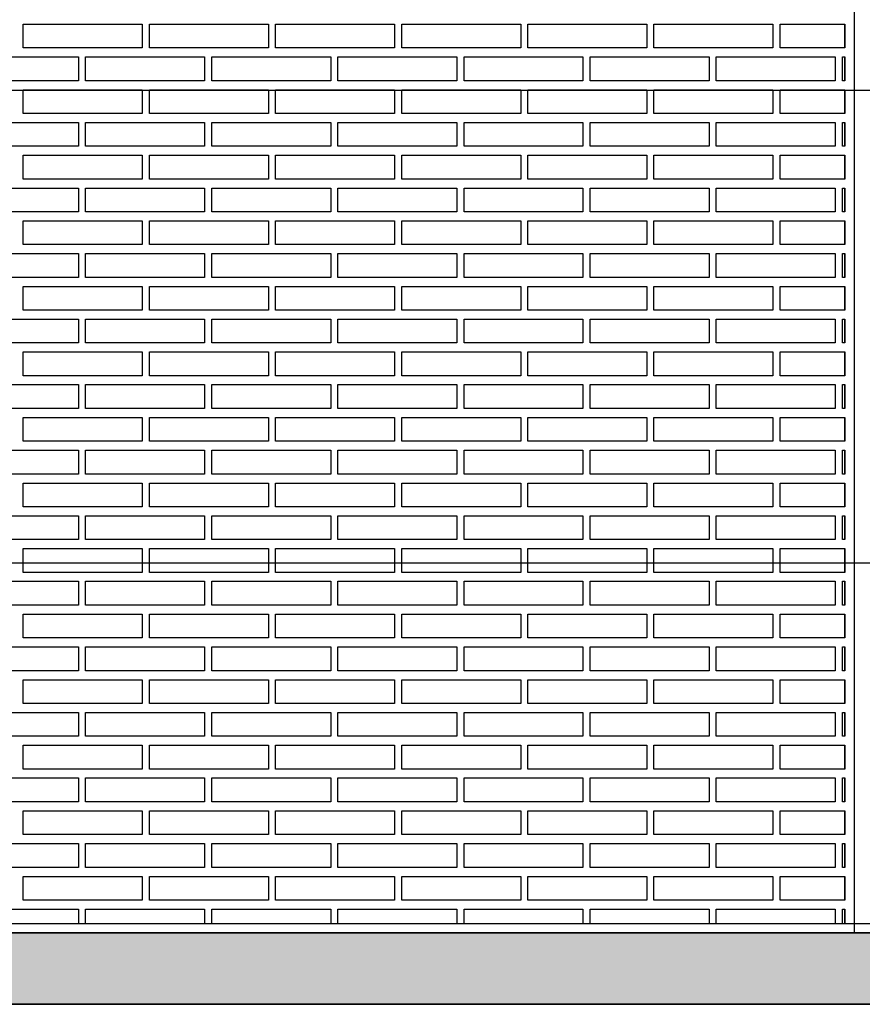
# Model space of a CAD drawing. Header units: millimetres. Extents: x 201 to 840, y 135 to 685.
# Tile 143 of 219: x 305.08 to 306.85, y 315.84 to 317.91. Entities that reach past the tile are written whole.
import ezdxf

# ---------------------------------------------------------------- set-up
doc = ezdxf.new("R2010")
doc.units = ezdxf.units.MM
for name, color, linetype in [('01', 1, 'Continuous'), ('03', 3, 'Continuous'), ('04', 4, 'Continuous'), ('HACHT TIERRA', 252, 'Continuous'), ('Ladrillo visto', 250, 'Continuous'), ('LLAMADAS', 1, 'Continuous')]:
    doc.layers.add(name, color=color, linetype=linetype)
doc.styles.get("Standard").update_dxf_attribs({"font": 'arial.ttf'})
doc.dimstyles.new('05', dxfattribs={"dimscale": 0, "dimtxt": 0.09, "dimasz": 0.05, "dimexe": 0, "dimexo": 0, "dimgap": 0, "dimtad": 0, "dimzin": 0, "dimdsep": 46, "dimtxsty": 'Standard', "dimblk": 'OPEN90', "dimcen": 0.25, "dimclrd": 1, "dimclre": 1, "dimclrt": 3, "dimadec": 0, "dimazin": 0, "dimtfac": 1, "dimtofl": 0, "dimtmove": 2, "dimatfit": 3, "dimldrblk": 'BOXFILLED', "dimfxl": 1, "dimtolj": 1, "dimtzin": 0, "dimarcsym": 0})

msp = doc.modelspace()

# ---------------------------------------------------------------- hatches: boundary and pattern name
at = {"layer": 'HACHT TIERRA', "ltscale": 0.01}
h = msp.add_hatch(color=256, dxfattribs=at)
h.dxf.hatch_style = 1
h.paths.add_polyline_path([(312.6388, 315.841), (312.6388, 315.991), (303.1361, 315.991), (303.1361, 315.841)])

# ---------------------------------------------------------------- linework, layer by layer
at = {"layer": '01'}
msp.add_line((303.1361, 315.991), (312.6388, 315.991), dxfattribs=at)
at = {"layer": '03', "ltscale": 0.01}
msp.add_line((306.8361, 318.658), (306.8361, 315.991), dxfattribs=at)
at = {"layer": '03'}
for points in [[(306.8361, 318.658), (306.8361, 316.011)], [(303.1361, 315.991), (303.6361, 316.011), (312.1388, 316.011), (312.6388, 315.991), (303.1361, 315.991)]]:
    msp.add_lwpolyline(points, dxfattribs=at)
at = {"layer": '04'}
msp.add_line((303.1361, 315.841), (312.6388, 315.841), dxfattribs=at)
msp.add_lwpolyline([(303.1369, 315.991), (312.6388, 315.991), (312.6388, 315.841), (303.1361, 315.841)], close=True, dxfattribs=at)
at = {"layer": 'Ladrillo visto', "color": 250, "ltscale": 0.01}
for p, q in [((306.8161, 317.9004), (306.8161, 317.8504)), ((306.8161, 317.8316), (306.8161, 317.7816)), ((306.8161, 317.7627), (306.8161, 317.7127)), ((306.8161, 317.6939), (306.8161, 317.6439)), ((306.8161, 317.6249), (306.8161, 317.5749)), ((306.8161, 317.5561), (306.8161, 317.5061)), ((306.8161, 317.4872), (306.8161, 317.4372)), ((306.8161, 317.4184), (306.8161, 317.3684)), ((306.8161, 317.3495), (306.8161, 317.2995)), ((306.8161, 317.2807), (306.8161, 317.2307)), ((306.8161, 317.2118), (306.8161, 317.1618)), ((306.8161, 317.143), (306.8161, 317.093)), ((306.8161, 317.074), (306.8161, 317.024)), ((306.8161, 317.0052), (306.8161, 316.9552)), ((306.8161, 316.9363), (306.8161, 316.8863)), ((306.8161, 316.8675), (306.8161, 316.8175)), ((306.8161, 316.7986), (306.8161, 316.7486)), ((306.8161, 316.7298), (306.8161, 316.6798)), ((306.8161, 316.6608), (306.8161, 316.6108)), ((306.8161, 316.592), (306.8161, 316.542)), ((306.8161, 316.5231), (306.8161, 316.4731)), ((306.8161, 316.4543), (306.8161, 316.4043)), ((306.8161, 316.3854), (306.8161, 316.3354)), ((306.8161, 316.3166), (306.8161, 316.2666)), ((306.8161, 316.2476), (306.8161, 316.1976)), ((306.8161, 316.1788), (306.8161, 316.1288)), ((306.8161, 316.1099), (306.8161, 316.0599)), ((306.8161, 316.0411), (306.8161, 316.011))]:
    msp.add_line(p, q, dxfattribs=at)
at = {"layer": 'Ladrillo visto', "color": 250}
for p, q in [((306.8161, 317.8504), (306.8161, 317.9004)), ((306.8161, 317.7816), (306.8161, 317.8316)), ((306.8161, 317.7127), (306.8161, 317.7627)), ((306.8161, 317.6439), (306.8161, 317.6939)), ((306.8161, 317.5749), (306.8161, 317.6249)), ((306.8161, 317.5061), (306.8161, 317.5561)), ((306.8161, 317.4372), (306.8161, 317.4872)), ((306.8161, 317.3684), (306.8161, 317.4184)), ((306.8161, 317.2995), (306.8161, 317.3495)), ((306.8161, 317.2307), (306.8161, 317.2807)), ((306.8161, 317.1618), (306.8161, 317.2118)), ((306.8161, 317.093), (306.8161, 317.143)), ((306.8161, 317.024), (306.8161, 317.074)), ((306.8161, 316.9552), (306.8161, 317.0052)), ((306.8161, 316.8863), (306.8161, 316.9363)), ((306.8161, 316.8175), (306.8161, 316.8675)), ((306.8161, 316.7486), (306.8161, 316.7986)), ((306.8161, 316.6798), (306.8161, 316.7298)), ((306.8161, 316.6108), (306.8161, 316.6608)), ((306.8161, 316.542), (306.8161, 316.592)), ((306.8161, 316.4731), (306.8161, 316.5231)), ((306.8161, 316.4043), (306.8161, 316.4543)), ((306.8161, 316.3354), (306.8161, 316.3854)), ((306.8161, 316.2666), (306.8161, 316.3166)), ((306.8161, 316.1976), (306.8161, 316.2476)), ((306.8161, 316.1288), (306.8161, 316.1788)), ((306.8161, 316.0599), (306.8161, 316.1099)), ((306.8161, 316.011), (306.8161, 316.0411))]:
    msp.add_line(p, q, dxfattribs=at)
at = {"layer": 'Ladrillo visto', "color": 250, "linetype": 'Continuous', "ltscale": 0.1}
for points in [[(305.3402, 317.8504), (305.0902, 317.8504), (305.0902, 317.9004), (305.3402, 317.9004)], [(305.3402, 317.8504), (305.0902, 317.8504), (305.0902, 317.9004), (305.3402, 317.9004)], [(305.6052, 317.8504), (305.3552, 317.8504), (305.3552, 317.9004), (305.6052, 317.9004)], [(305.6052, 317.8504), (305.3552, 317.8504), (305.3552, 317.9004), (305.6052, 317.9004)], [(305.8702, 317.8504), (305.6202, 317.8504), (305.6202, 317.9004), (305.8702, 317.9004)], [(305.8702, 317.8504), (305.6202, 317.8504), (305.6202, 317.9004), (305.8702, 317.9004)], [(306.1352, 317.8504), (305.8852, 317.8504), (305.8852, 317.9004), (306.1352, 317.9004)], [(306.1352, 317.8504), (305.8852, 317.8504), (305.8852, 317.9004), (306.1352, 317.9004)], [(306.4002, 317.8504), (306.1502, 317.8504), (306.1502, 317.9004), (306.4002, 317.9004)], [(306.4002, 317.8504), (306.1502, 317.8504), (306.1502, 317.9004), (306.4002, 317.9004)], [(306.6652, 317.8504), (306.4152, 317.8504), (306.4152, 317.9004), (306.6652, 317.9004)], [(306.6652, 317.8504), (306.4152, 317.8504), (306.4152, 317.9004), (306.6652, 317.9004)], [(305.2061, 317.7816), (304.9561, 317.7816), (304.9561, 317.8316), (305.2061, 317.8316)], [(305.4711, 317.7816), (305.2211, 317.7816), (305.2211, 317.8316), (305.4711, 317.8316)], [(305.7361, 317.7816), (305.4861, 317.7816), (305.4861, 317.8316), (305.7361, 317.8316)], [(306.0011, 317.7816), (305.7511, 317.7816), (305.7511, 317.8316), (306.0011, 317.8316)], [(306.2661, 317.7816), (306.0161, 317.7816), (306.0161, 317.8316), (306.2661, 317.8316)], [(306.5311, 317.7816), (306.2811, 317.7816), (306.2811, 317.8316), (306.5311, 317.8316)], [(306.7961, 317.7816), (306.5461, 317.7816), (306.5461, 317.8316), (306.7961, 317.8316)], [(305.3402, 317.7127), (305.0902, 317.7127), (305.0902, 317.7627), (305.3402, 317.7627)], [(305.3402, 317.7127), (305.0902, 317.7127), (305.0902, 317.7627), (305.3402, 317.7627)], [(305.6052, 317.7127), (305.3552, 317.7127), (305.3552, 317.7627), (305.6052, 317.7627)], [(305.6052, 317.7127), (305.3552, 317.7127), (305.3552, 317.7627), (305.6052, 317.7627)], [(305.8702, 317.7127), (305.6202, 317.7127), (305.6202, 317.7627), (305.8702, 317.7627)], [(305.8702, 317.7127), (305.6202, 317.7127), (305.6202, 317.7627), (305.8702, 317.7627)], [(306.1352, 317.7127), (305.8852, 317.7127), (305.8852, 317.7627), (306.1352, 317.7627)], [(306.1352, 317.7127), (305.8852, 317.7127), (305.8852, 317.7627), (306.1352, 317.7627)], [(306.4002, 317.7127), (306.1502, 317.7127), (306.1502, 317.7627), (306.4002, 317.7627)], [(306.4002, 317.7127), (306.1502, 317.7127), (306.1502, 317.7627), (306.4002, 317.7627)], [(306.6652, 317.7127), (306.4152, 317.7127), (306.4152, 317.7627), (306.6652, 317.7627)], [(306.6652, 317.7127), (306.4152, 317.7127), (306.4152, 317.7627), (306.6652, 317.7627)], [(305.2061, 317.6439), (304.9561, 317.6439), (304.9561, 317.6939), (305.2061, 317.6939)], [(305.4711, 317.6439), (305.2211, 317.6439), (305.2211, 317.6939), (305.4711, 317.6939)], [(305.7361, 317.6439), (305.4861, 317.6439), (305.4861, 317.6939), (305.7361, 317.6939)], [(306.0011, 317.6439), (305.7511, 317.6439), (305.7511, 317.6939), (306.0011, 317.6939)], [(306.2661, 317.6439), (306.0161, 317.6439), (306.0161, 317.6939), (306.2661, 317.6939)], [(306.5311, 317.6439), (306.2811, 317.6439), (306.2811, 317.6939), (306.5311, 317.6939)], [(306.7961, 317.6439), (306.5461, 317.6439), (306.5461, 317.6939), (306.7961, 317.6939)], [(305.3402, 317.5749), (305.0902, 317.5749), (305.0902, 317.6249), (305.3402, 317.6249)], [(305.3402, 317.5749), (305.0902, 317.5749), (305.0902, 317.6249), (305.3402, 317.6249)], [(305.6052, 317.5749), (305.3552, 317.5749), (305.3552, 317.6249), (305.6052, 317.6249)], [(305.6052, 317.5749), (305.3552, 317.5749), (305.3552, 317.6249), (305.6052, 317.6249)], [(305.8702, 317.5749), (305.6202, 317.5749), (305.6202, 317.6249), (305.8702, 317.6249)], [(305.8702, 317.5749), (305.6202, 317.5749), (305.6202, 317.6249), (305.8702, 317.6249)], [(306.1352, 317.5749), (305.8852, 317.5749), (305.8852, 317.6249), (306.1352, 317.6249)], [(306.1352, 317.5749), (305.8852, 317.5749), (305.8852, 317.6249), (306.1352, 317.6249)], [(306.4002, 317.5749), (306.1502, 317.5749), (306.1502, 317.6249), (306.4002, 317.6249)], [(306.4002, 317.5749), (306.1502, 317.5749), (306.1502, 317.6249), (306.4002, 317.6249)], [(306.6652, 317.5749), (306.4152, 317.5749), (306.4152, 317.6249), (306.6652, 317.6249)], [(306.6652, 317.5749), (306.4152, 317.5749), (306.4152, 317.6249), (306.6652, 317.6249)], [(305.2061, 317.5061), (304.9561, 317.5061), (304.9561, 317.5561), (305.2061, 317.5561)], [(305.4711, 317.5061), (305.2211, 317.5061), (305.2211, 317.5561), (305.4711, 317.5561)], [(305.7361, 317.5061), (305.4861, 317.5061), (305.4861, 317.5561), (305.7361, 317.5561)], [(306.0011, 317.5061), (305.7511, 317.5061), (305.7511, 317.5561), (306.0011, 317.5561)], [(306.2661, 317.5061), (306.0161, 317.5061), (306.0161, 317.5561), (306.2661, 317.5561)], [(306.5311, 317.5061), (306.2811, 317.5061), (306.2811, 317.5561), (306.5311, 317.5561)], [(306.7961, 317.5061), (306.5461, 317.5061), (306.5461, 317.5561), (306.7961, 317.5561)], [(305.3402, 317.4372), (305.0902, 317.4372), (305.0902, 317.4872), (305.3402, 317.4872)], [(305.3402, 317.4372), (305.0902, 317.4372), (305.0902, 317.4872), (305.3402, 317.4872)], [(305.6052, 317.4372), (305.3552, 317.4372), (305.3552, 317.4872), (305.6052, 317.4872)], [(305.6052, 317.4372), (305.3552, 317.4372), (305.3552, 317.4872), (305.6052, 317.4872)], [(305.8702, 317.4372), (305.6202, 317.4372), (305.6202, 317.4872), (305.8702, 317.4872)], [(305.8702, 317.4372), (305.6202, 317.4372), (305.6202, 317.4872), (305.8702, 317.4872)], [(306.1352, 317.4372), (305.8852, 317.4372), (305.8852, 317.4872), (306.1352, 317.4872)], [(306.1352, 317.4372), (305.8852, 317.4372), (305.8852, 317.4872), (306.1352, 317.4872)], [(306.4002, 317.4372), (306.1502, 317.4372), (306.1502, 317.4872), (306.4002, 317.4872)], [(306.4002, 317.4372), (306.1502, 317.4372), (306.1502, 317.4872), (306.4002, 317.4872)], [(306.6652, 317.4372), (306.4152, 317.4372), (306.4152, 317.4872), (306.6652, 317.4872)], [(306.6652, 317.4372), (306.4152, 317.4372), (306.4152, 317.4872), (306.6652, 317.4872)], [(305.2061, 317.3684), (304.9561, 317.3684), (304.9561, 317.4184), (305.2061, 317.4184)], [(305.4711, 317.3684), (305.2211, 317.3684), (305.2211, 317.4184), (305.4711, 317.4184)], [(305.7361, 317.3684), (305.4861, 317.3684), (305.4861, 317.4184), (305.7361, 317.4184)], [(306.0011, 317.3684), (305.7511, 317.3684), (305.7511, 317.4184), (306.0011, 317.4184)], [(306.2661, 317.3684), (306.0161, 317.3684), (306.0161, 317.4184), (306.2661, 317.4184)], [(306.5311, 317.3684), (306.2811, 317.3684), (306.2811, 317.4184), (306.5311, 317.4184)], [(306.7961, 317.3684), (306.5461, 317.3684), (306.5461, 317.4184), (306.7961, 317.4184)], [(305.3402, 317.2995), (305.0902, 317.2995), (305.0902, 317.3495), (305.3402, 317.3495)], [(305.3402, 317.2995), (305.0902, 317.2995), (305.0902, 317.3495), (305.3402, 317.3495)], [(305.6052, 317.2995), (305.3552, 317.2995), (305.3552, 317.3495), (305.6052, 317.3495)], [(305.6052, 317.2995), (305.3552, 317.2995), (305.3552, 317.3495), (305.6052, 317.3495)], [(305.8702, 317.2995), (305.6202, 317.2995), (305.6202, 317.3495), (305.8702, 317.3495)], [(305.8702, 317.2995), (305.6202, 317.2995), (305.6202, 317.3495), (305.8702, 317.3495)], [(306.1352, 317.2995), (305.8852, 317.2995), (305.8852, 317.3495), (306.1352, 317.3495)], [(306.1352, 317.2995), (305.8852, 317.2995), (305.8852, 317.3495), (306.1352, 317.3495)], [(306.4002, 317.2995), (306.1502, 317.2995), (306.1502, 317.3495), (306.4002, 317.3495)], [(306.4002, 317.2995), (306.1502, 317.2995), (306.1502, 317.3495), (306.4002, 317.3495)], [(306.6652, 317.2995), (306.4152, 317.2995), (306.4152, 317.3495), (306.6652, 317.3495)], [(306.6652, 317.2995), (306.4152, 317.2995), (306.4152, 317.3495), (306.6652, 317.3495)], [(305.2061, 317.2307), (304.9561, 317.2307), (304.9561, 317.2807), (305.2061, 317.2807)], [(305.4711, 317.2307), (305.2211, 317.2307), (305.2211, 317.2807), (305.4711, 317.2807)], [(305.7361, 317.2307), (305.4861, 317.2307), (305.4861, 317.2807), (305.7361, 317.2807)], [(306.0011, 317.2307), (305.7511, 317.2307), (305.7511, 317.2807), (306.0011, 317.2807)], [(306.2661, 317.2307), (306.0161, 317.2307), (306.0161, 317.2807), (306.2661, 317.2807)], [(306.5311, 317.2307), (306.2811, 317.2307), (306.2811, 317.2807), (306.5311, 317.2807)], [(306.7961, 317.2307), (306.5461, 317.2307), (306.5461, 317.2807), (306.7961, 317.2807)], [(305.3402, 317.1618), (305.0902, 317.1618), (305.0902, 317.2118), (305.3402, 317.2118)], [(305.3402, 317.1618), (305.0902, 317.1618), (305.0902, 317.2118), (305.3402, 317.2118)], [(305.6052, 317.1618), (305.3552, 317.1618), (305.3552, 317.2118), (305.6052, 317.2118)], [(305.6052, 317.1618), (305.3552, 317.1618), (305.3552, 317.2118), (305.6052, 317.2118)], [(305.8702, 317.1618), (305.6202, 317.1618), (305.6202, 317.2118), (305.8702, 317.2118)], [(305.8702, 317.1618), (305.6202, 317.1618), (305.6202, 317.2118), (305.8702, 317.2118)], [(306.1352, 317.1618), (305.8852, 317.1618), (305.8852, 317.2118), (306.1352, 317.2118)], [(306.1352, 317.1618), (305.8852, 317.1618), (305.8852, 317.2118), (306.1352, 317.2118)], [(306.4002, 317.1618), (306.1502, 317.1618), (306.1502, 317.2118), (306.4002, 317.2118)], [(306.4002, 317.1618), (306.1502, 317.1618), (306.1502, 317.2118), (306.4002, 317.2118)], [(306.6652, 317.1618), (306.4152, 317.1618), (306.4152, 317.2118), (306.6652, 317.2118)], [(306.6652, 317.1618), (306.4152, 317.1618), (306.4152, 317.2118), (306.6652, 317.2118)], [(305.2061, 317.093), (304.9561, 317.093), (304.9561, 317.143), (305.2061, 317.143)], [(305.4711, 317.093), (305.2211, 317.093), (305.2211, 317.143), (305.4711, 317.143)], [(305.7361, 317.093), (305.4861, 317.093), (305.4861, 317.143), (305.7361, 317.143)], [(306.0011, 317.093), (305.7511, 317.093), (305.7511, 317.143), (306.0011, 317.143)], [(306.2661, 317.093), (306.0161, 317.093), (306.0161, 317.143), (306.2661, 317.143)], [(306.5311, 317.093), (306.2811, 317.093), (306.2811, 317.143), (306.5311, 317.143)], [(306.7961, 317.093), (306.5461, 317.093), (306.5461, 317.143), (306.7961, 317.143)], [(305.3402, 317.024), (305.0902, 317.024), (305.0902, 317.074), (305.3402, 317.074)], [(305.3402, 317.024), (305.0902, 317.024), (305.0902, 317.074), (305.3402, 317.074)], [(305.6052, 317.024), (305.3552, 317.024), (305.3552, 317.074), (305.6052, 317.074)], [(305.6052, 317.024), (305.3552, 317.024), (305.3552, 317.074), (305.6052, 317.074)], [(305.8702, 317.024), (305.6202, 317.024), (305.6202, 317.074), (305.8702, 317.074)], [(305.8702, 317.024), (305.6202, 317.024), (305.6202, 317.074), (305.8702, 317.074)], [(306.1352, 317.024), (305.8852, 317.024), (305.8852, 317.074), (306.1352, 317.074)], [(306.1352, 317.024), (305.8852, 317.024), (305.8852, 317.074), (306.1352, 317.074)], [(306.4002, 317.024), (306.1502, 317.024), (306.1502, 317.074), (306.4002, 317.074)], [(306.4002, 317.024), (306.1502, 317.024), (306.1502, 317.074), (306.4002, 317.074)], [(306.6652, 317.024), (306.4152, 317.024), (306.4152, 317.074), (306.6652, 317.074)], [(306.6652, 317.024), (306.4152, 317.024), (306.4152, 317.074), (306.6652, 317.074)], [(305.2061, 316.9552), (304.9561, 316.9552), (304.9561, 317.0052), (305.2061, 317.0052)], [(305.4711, 316.9552), (305.2211, 316.9552), (305.2211, 317.0052), (305.4711, 317.0052)], [(305.7361, 316.9552), (305.4861, 316.9552), (305.4861, 317.0052), (305.7361, 317.0052)], [(306.0011, 316.9552), (305.7511, 316.9552), (305.7511, 317.0052), (306.0011, 317.0052)], [(306.2661, 316.9552), (306.0161, 316.9552), (306.0161, 317.0052), (306.2661, 317.0052)], [(306.5311, 316.9552), (306.2811, 316.9552), (306.2811, 317.0052), (306.5311, 317.0052)], [(306.7961, 316.9552), (306.5461, 316.9552), (306.5461, 317.0052), (306.7961, 317.0052)], [(305.3402, 316.8863), (305.0902, 316.8863), (305.0902, 316.9363), (305.3402, 316.9363)], [(305.3402, 316.8863), (305.0902, 316.8863), (305.0902, 316.9363), (305.3402, 316.9363)], [(305.6052, 316.8863), (305.3552, 316.8863), (305.3552, 316.9363), (305.6052, 316.9363)], [(305.6052, 316.8863), (305.3552, 316.8863), (305.3552, 316.9363), (305.6052, 316.9363)], [(305.8702, 316.8863), (305.6202, 316.8863), (305.6202, 316.9363), (305.8702, 316.9363)], [(305.8702, 316.8863), (305.6202, 316.8863), (305.6202, 316.9363), (305.8702, 316.9363)], [(306.1352, 316.8863), (305.8852, 316.8863), (305.8852, 316.9363), (306.1352, 316.9363)], [(306.1352, 316.8863), (305.8852, 316.8863), (305.8852, 316.9363), (306.1352, 316.9363)], [(306.4002, 316.8863), (306.1502, 316.8863), (306.1502, 316.9363), (306.4002, 316.9363)], [(306.4002, 316.8863), (306.1502, 316.8863), (306.1502, 316.9363), (306.4002, 316.9363)], [(306.6652, 316.8863), (306.4152, 316.8863), (306.4152, 316.9363), (306.6652, 316.9363)], [(306.6652, 316.8863), (306.4152, 316.8863), (306.4152, 316.9363), (306.6652, 316.9363)], [(305.2061, 316.8175), (304.9561, 316.8175), (304.9561, 316.8675), (305.2061, 316.8675)], [(305.4711, 316.8175), (305.2211, 316.8175), (305.2211, 316.8675), (305.4711, 316.8675)], [(305.7361, 316.8175), (305.4861, 316.8175), (305.4861, 316.8675), (305.7361, 316.8675)], [(306.0011, 316.8175), (305.7511, 316.8175), (305.7511, 316.8675), (306.0011, 316.8675)], [(306.2661, 316.8175), (306.0161, 316.8175), (306.0161, 316.8675), (306.2661, 316.8675)], [(306.5311, 316.8175), (306.2811, 316.8175), (306.2811, 316.8675), (306.5311, 316.8675)], [(306.7961, 316.8175), (306.5461, 316.8175), (306.5461, 316.8675), (306.7961, 316.8675)], [(305.3402, 316.7486), (305.0902, 316.7486), (305.0902, 316.7986), (305.3402, 316.7986)], [(305.3402, 316.7486), (305.0902, 316.7486), (305.0902, 316.7986), (305.3402, 316.7986)], [(305.6052, 316.7486), (305.3552, 316.7486), (305.3552, 316.7986), (305.6052, 316.7986)], [(305.6052, 316.7486), (305.3552, 316.7486), (305.3552, 316.7986), (305.6052, 316.7986)], [(305.8702, 316.7486), (305.6202, 316.7486), (305.6202, 316.7986), (305.8702, 316.7986)], [(305.8702, 316.7486), (305.6202, 316.7486), (305.6202, 316.7986), (305.8702, 316.7986)], [(306.1352, 316.7486), (305.8852, 316.7486), (305.8852, 316.7986), (306.1352, 316.7986)], [(306.1352, 316.7486), (305.8852, 316.7486), (305.8852, 316.7986), (306.1352, 316.7986)], [(306.4002, 316.7486), (306.1502, 316.7486), (306.1502, 316.7986), (306.4002, 316.7986)], [(306.4002, 316.7486), (306.1502, 316.7486), (306.1502, 316.7986), (306.4002, 316.7986)], [(306.6652, 316.7486), (306.4152, 316.7486), (306.4152, 316.7986), (306.6652, 316.7986)], [(306.6652, 316.7486), (306.4152, 316.7486), (306.4152, 316.7986), (306.6652, 316.7986)], [(305.2061, 316.6798), (304.9561, 316.6798), (304.9561, 316.7298), (305.2061, 316.7298)], [(305.4711, 316.6798), (305.2211, 316.6798), (305.2211, 316.7298), (305.4711, 316.7298)], [(305.7361, 316.6798), (305.4861, 316.6798), (305.4861, 316.7298), (305.7361, 316.7298)], [(306.0011, 316.6798), (305.7511, 316.6798), (305.7511, 316.7298), (306.0011, 316.7298)], [(306.2661, 316.6798), (306.0161, 316.6798), (306.0161, 316.7298), (306.2661, 316.7298)], [(306.5311, 316.6798), (306.2811, 316.6798), (306.2811, 316.7298), (306.5311, 316.7298)], [(306.7961, 316.6798), (306.5461, 316.6798), (306.5461, 316.7298), (306.7961, 316.7298)], [(305.3402, 316.6108), (305.0902, 316.6108), (305.0902, 316.6608), (305.3402, 316.6608)], [(305.3402, 316.6108), (305.0902, 316.6108), (305.0902, 316.6608), (305.3402, 316.6608)], [(305.6052, 316.6108), (305.3552, 316.6108), (305.3552, 316.6608), (305.6052, 316.6608)], [(305.6052, 316.6108), (305.3552, 316.6108), (305.3552, 316.6608), (305.6052, 316.6608)], [(305.8702, 316.6108), (305.6202, 316.6108), (305.6202, 316.6608), (305.8702, 316.6608)], [(305.8702, 316.6108), (305.6202, 316.6108), (305.6202, 316.6608), (305.8702, 316.6608)], [(306.1352, 316.6108), (305.8852, 316.6108), (305.8852, 316.6608), (306.1352, 316.6608)], [(306.1352, 316.6108), (305.8852, 316.6108), (305.8852, 316.6608), (306.1352, 316.6608)], [(306.4002, 316.6108), (306.1502, 316.6108), (306.1502, 316.6608), (306.4002, 316.6608)], [(306.4002, 316.6108), (306.1502, 316.6108), (306.1502, 316.6608), (306.4002, 316.6608)], [(306.6652, 316.6108), (306.4152, 316.6108), (306.4152, 316.6608), (306.6652, 316.6608)], [(306.6652, 316.6108), (306.4152, 316.6108), (306.4152, 316.6608), (306.6652, 316.6608)], [(305.2061, 316.542), (304.9561, 316.542), (304.9561, 316.592), (305.2061, 316.592)], [(305.4711, 316.542), (305.2211, 316.542), (305.2211, 316.592), (305.4711, 316.592)], [(305.7361, 316.542), (305.4861, 316.542), (305.4861, 316.592), (305.7361, 316.592)], [(306.0011, 316.542), (305.7511, 316.542), (305.7511, 316.592), (306.0011, 316.592)], [(306.2661, 316.542), (306.0161, 316.542), (306.0161, 316.592), (306.2661, 316.592)], [(306.5311, 316.542), (306.2811, 316.542), (306.2811, 316.592), (306.5311, 316.592)], [(306.7961, 316.542), (306.5461, 316.542), (306.5461, 316.592), (306.7961, 316.592)], [(305.3402, 316.4731), (305.0902, 316.4731), (305.0902, 316.5231), (305.3402, 316.5231)], [(305.3402, 316.4731), (305.0902, 316.4731), (305.0902, 316.5231), (305.3402, 316.5231)], [(305.6052, 316.4731), (305.3552, 316.4731), (305.3552, 316.5231), (305.6052, 316.5231)], [(305.6052, 316.4731), (305.3552, 316.4731), (305.3552, 316.5231), (305.6052, 316.5231)], [(305.8702, 316.4731), (305.6202, 316.4731), (305.6202, 316.5231), (305.8702, 316.5231)], [(305.8702, 316.4731), (305.6202, 316.4731), (305.6202, 316.5231), (305.8702, 316.5231)], [(306.1352, 316.4731), (305.8852, 316.4731), (305.8852, 316.5231), (306.1352, 316.5231)], [(306.1352, 316.4731), (305.8852, 316.4731), (305.8852, 316.5231), (306.1352, 316.5231)], [(306.4002, 316.4731), (306.1502, 316.4731), (306.1502, 316.5231), (306.4002, 316.5231)], [(306.4002, 316.4731), (306.1502, 316.4731), (306.1502, 316.5231), (306.4002, 316.5231)], [(306.6652, 316.4731), (306.4152, 316.4731), (306.4152, 316.5231), (306.6652, 316.5231)], [(306.6652, 316.4731), (306.4152, 316.4731), (306.4152, 316.5231), (306.6652, 316.5231)], [(305.2061, 316.4043), (304.9561, 316.4043), (304.9561, 316.4543), (305.2061, 316.4543)], [(305.4711, 316.4043), (305.2211, 316.4043), (305.2211, 316.4543), (305.4711, 316.4543)], [(305.7361, 316.4043), (305.4861, 316.4043), (305.4861, 316.4543), (305.7361, 316.4543)], [(306.0011, 316.4043), (305.7511, 316.4043), (305.7511, 316.4543), (306.0011, 316.4543)], [(306.2661, 316.4043), (306.0161, 316.4043), (306.0161, 316.4543), (306.2661, 316.4543)], [(306.5311, 316.4043), (306.2811, 316.4043), (306.2811, 316.4543), (306.5311, 316.4543)], [(306.7961, 316.4043), (306.5461, 316.4043), (306.5461, 316.4543), (306.7961, 316.4543)], [(305.3402, 316.3354), (305.0902, 316.3354), (305.0902, 316.3854), (305.3402, 316.3854)], [(305.3402, 316.3354), (305.0902, 316.3354), (305.0902, 316.3854), (305.3402, 316.3854)], [(305.6052, 316.3354), (305.3552, 316.3354), (305.3552, 316.3854), (305.6052, 316.3854)], [(305.6052, 316.3354), (305.3552, 316.3354), (305.3552, 316.3854), (305.6052, 316.3854)], [(305.8702, 316.3354), (305.6202, 316.3354), (305.6202, 316.3854), (305.8702, 316.3854)], [(305.8702, 316.3354), (305.6202, 316.3354), (305.6202, 316.3854), (305.8702, 316.3854)], [(306.1352, 316.3354), (305.8852, 316.3354), (305.8852, 316.3854), (306.1352, 316.3854)], [(306.1352, 316.3354), (305.8852, 316.3354), (305.8852, 316.3854), (306.1352, 316.3854)], [(306.4002, 316.3354), (306.1502, 316.3354), (306.1502, 316.3854), (306.4002, 316.3854)], [(306.4002, 316.3354), (306.1502, 316.3354), (306.1502, 316.3854), (306.4002, 316.3854)], [(306.6652, 316.3354), (306.4152, 316.3354), (306.4152, 316.3854), (306.6652, 316.3854)], [(306.6652, 316.3354), (306.4152, 316.3354), (306.4152, 316.3854), (306.6652, 316.3854)], [(305.2061, 316.2666), (304.9561, 316.2666), (304.9561, 316.3166), (305.2061, 316.3166)], [(305.4711, 316.2666), (305.2211, 316.2666), (305.2211, 316.3166), (305.4711, 316.3166)], [(305.7361, 316.2666), (305.4861, 316.2666), (305.4861, 316.3166), (305.7361, 316.3166)], [(306.0011, 316.2666), (305.7511, 316.2666), (305.7511, 316.3166), (306.0011, 316.3166)], [(306.2661, 316.2666), (306.0161, 316.2666), (306.0161, 316.3166), (306.2661, 316.3166)], [(306.5311, 316.2666), (306.2811, 316.2666), (306.2811, 316.3166), (306.5311, 316.3166)], [(306.7961, 316.2666), (306.5461, 316.2666), (306.5461, 316.3166), (306.7961, 316.3166)], [(305.3402, 316.1976), (305.0902, 316.1976), (305.0902, 316.2476), (305.3402, 316.2476)], [(305.3402, 316.1976), (305.0902, 316.1976), (305.0902, 316.2476), (305.3402, 316.2476)], [(305.6052, 316.1976), (305.3552, 316.1976), (305.3552, 316.2476), (305.6052, 316.2476)], [(305.6052, 316.1976), (305.3552, 316.1976), (305.3552, 316.2476), (305.6052, 316.2476)], [(305.8702, 316.1976), (305.6202, 316.1976), (305.6202, 316.2476), (305.8702, 316.2476)], [(305.8702, 316.1976), (305.6202, 316.1976), (305.6202, 316.2476), (305.8702, 316.2476)], [(306.1352, 316.1976), (305.8852, 316.1976), (305.8852, 316.2476), (306.1352, 316.2476)], [(306.1352, 316.1976), (305.8852, 316.1976), (305.8852, 316.2476), (306.1352, 316.2476)], [(306.4002, 316.1976), (306.1502, 316.1976), (306.1502, 316.2476), (306.4002, 316.2476)], [(306.4002, 316.1976), (306.1502, 316.1976), (306.1502, 316.2476), (306.4002, 316.2476)], [(306.6652, 316.1976), (306.4152, 316.1976), (306.4152, 316.2476), (306.6652, 316.2476)], [(306.6652, 316.1976), (306.4152, 316.1976), (306.4152, 316.2476), (306.6652, 316.2476)], [(305.2061, 316.1288), (304.9561, 316.1288), (304.9561, 316.1788), (305.2061, 316.1788)], [(305.4711, 316.1288), (305.2211, 316.1288), (305.2211, 316.1788), (305.4711, 316.1788)], [(305.7361, 316.1288), (305.4861, 316.1288), (305.4861, 316.1788), (305.7361, 316.1788)], [(306.0011, 316.1288), (305.7511, 316.1288), (305.7511, 316.1788), (306.0011, 316.1788)], [(306.2661, 316.1288), (306.0161, 316.1288), (306.0161, 316.1788), (306.2661, 316.1788)], [(306.5311, 316.1288), (306.2811, 316.1288), (306.2811, 316.1788), (306.5311, 316.1788)], [(306.7961, 316.1288), (306.5461, 316.1288), (306.5461, 316.1788), (306.7961, 316.1788)], [(305.3402, 316.0599), (305.0902, 316.0599), (305.0902, 316.1099), (305.3402, 316.1099)], [(305.3402, 316.0599), (305.0902, 316.0599), (305.0902, 316.1099), (305.3402, 316.1099)], [(305.6052, 316.0599), (305.3552, 316.0599), (305.3552, 316.1099), (305.6052, 316.1099)], [(305.6052, 316.0599), (305.3552, 316.0599), (305.3552, 316.1099), (305.6052, 316.1099)], [(305.8702, 316.0599), (305.6202, 316.0599), (305.6202, 316.1099), (305.8702, 316.1099)], [(305.8702, 316.0599), (305.6202, 316.0599), (305.6202, 316.1099), (305.8702, 316.1099)], [(306.1352, 316.0599), (305.8852, 316.0599), (305.8852, 316.1099), (306.1352, 316.1099)], [(306.1352, 316.0599), (305.8852, 316.0599), (305.8852, 316.1099), (306.1352, 316.1099)], [(306.4002, 316.0599), (306.1502, 316.0599), (306.1502, 316.1099), (306.4002, 316.1099)], [(306.4002, 316.0599), (306.1502, 316.0599), (306.1502, 316.1099), (306.4002, 316.1099)], [(306.6652, 316.0599), (306.4152, 316.0599), (306.4152, 316.1099), (306.6652, 316.1099)], [(306.6652, 316.0599), (306.4152, 316.0599), (306.4152, 316.1099), (306.6652, 316.1099)]]:
    msp.add_lwpolyline(points, close=True, dxfattribs=at)
for points in [[(306.8161, 317.8504), (306.6802, 317.8504), (306.6802, 317.9004), (306.8161, 317.9004)], [(306.8161, 317.8504), (306.6802, 317.8504), (306.6802, 317.9004), (306.8161, 317.9004)], [(306.8161, 317.7816), (306.8111, 317.7816), (306.8111, 317.8316), (306.8161, 317.8316)], [(306.8161, 317.7127), (306.6802, 317.7127), (306.6802, 317.7627), (306.8161, 317.7627)], [(306.8161, 317.7127), (306.6802, 317.7127), (306.6802, 317.7627), (306.8161, 317.7627)], [(306.8161, 317.6439), (306.8111, 317.6439), (306.8111, 317.6939), (306.8161, 317.6939)], [(306.8161, 317.5749), (306.6802, 317.5749), (306.6802, 317.6249), (306.8161, 317.6249)], [(306.8161, 317.5749), (306.6802, 317.5749), (306.6802, 317.6249), (306.8161, 317.6249)], [(306.8161, 317.5061), (306.8111, 317.5061), (306.8111, 317.5561), (306.8161, 317.5561)], [(306.8161, 317.4372), (306.6802, 317.4372), (306.6802, 317.4872), (306.8161, 317.4872)], [(306.8161, 317.4372), (306.6802, 317.4372), (306.6802, 317.4872), (306.8161, 317.4872)], [(306.8161, 317.3684), (306.8111, 317.3684), (306.8111, 317.4184), (306.8161, 317.4184)], [(306.8161, 317.2995), (306.6802, 317.2995), (306.6802, 317.3495), (306.8161, 317.3495)], [(306.8161, 317.2995), (306.6802, 317.2995), (306.6802, 317.3495), (306.8161, 317.3495)], [(306.8161, 317.2307), (306.8111, 317.2307), (306.8111, 317.2807), (306.8161, 317.2807)], [(306.8161, 317.1618), (306.6802, 317.1618), (306.6802, 317.2118), (306.8161, 317.2118)], [(306.8161, 317.1618), (306.6802, 317.1618), (306.6802, 317.2118), (306.8161, 317.2118)], [(306.8161, 317.093), (306.8111, 317.093), (306.8111, 317.143), (306.8161, 317.143)], [(306.8161, 317.024), (306.6802, 317.024), (306.6802, 317.074), (306.8161, 317.074)], [(306.8161, 317.024), (306.6802, 317.024), (306.6802, 317.074), (306.8161, 317.074)], [(306.8161, 316.9552), (306.8111, 316.9552), (306.8111, 317.0052), (306.8161, 317.0052)], [(306.8161, 316.8863), (306.6802, 316.8863), (306.6802, 316.9363), (306.8161, 316.9363)], [(306.8161, 316.8863), (306.6802, 316.8863), (306.6802, 316.9363), (306.8161, 316.9363)], [(306.8161, 316.8175), (306.8111, 316.8175), (306.8111, 316.8675), (306.8161, 316.8675)], [(306.8161, 316.7486), (306.6802, 316.7486), (306.6802, 316.7986), (306.8161, 316.7986)], [(306.8161, 316.7486), (306.6802, 316.7486), (306.6802, 316.7986), (306.8161, 316.7986)], [(306.8161, 316.6798), (306.8111, 316.6798), (306.8111, 316.7298), (306.8161, 316.7298)], [(306.8161, 316.6108), (306.6802, 316.6108), (306.6802, 316.6608), (306.8161, 316.6608)], [(306.8161, 316.6108), (306.6802, 316.6108), (306.6802, 316.6608), (306.8161, 316.6608)], [(306.8161, 316.542), (306.8111, 316.542), (306.8111, 316.592), (306.8161, 316.592)], [(306.8161, 316.4731), (306.6802, 316.4731), (306.6802, 316.5231), (306.8161, 316.5231)], [(306.8161, 316.4731), (306.6802, 316.4731), (306.6802, 316.5231), (306.8161, 316.5231)], [(306.8161, 316.4043), (306.8111, 316.4043), (306.8111, 316.4543), (306.8161, 316.4543)], [(306.8161, 316.3354), (306.6802, 316.3354), (306.6802, 316.3854), (306.8161, 316.3854)], [(306.8161, 316.3354), (306.6802, 316.3354), (306.6802, 316.3854), (306.8161, 316.3854)], [(306.8161, 316.2666), (306.8111, 316.2666), (306.8111, 316.3166), (306.8161, 316.3166)], [(306.8161, 316.1976), (306.6802, 316.1976), (306.6802, 316.2476), (306.8161, 316.2476)], [(306.8161, 316.1976), (306.6802, 316.1976), (306.6802, 316.2476), (306.8161, 316.2476)], [(306.8161, 316.1288), (306.8111, 316.1288), (306.8111, 316.1788), (306.8161, 316.1788)], [(306.8161, 316.0599), (306.6802, 316.0599), (306.6802, 316.1099), (306.8161, 316.1099)], [(306.8161, 316.0599), (306.6802, 316.0599), (306.6802, 316.1099), (306.8161, 316.1099)], [(304.9561, 316.011), (304.9561, 316.0411), (305.2061, 316.0411), (305.2061, 316.011)], [(305.2211, 316.011), (305.2211, 316.0411), (305.4711, 316.0411), (305.4711, 316.011)], [(305.4861, 316.011), (305.4861, 316.0411), (305.7361, 316.0411), (305.7361, 316.011)], [(305.7511, 316.011), (305.7511, 316.0411), (306.0011, 316.0411), (306.0011, 316.011)], [(306.0161, 316.011), (306.0161, 316.0411), (306.2661, 316.0411), (306.2661, 316.011)], [(306.2811, 316.011), (306.2811, 316.0411), (306.5311, 316.0411), (306.5311, 316.011)], [(306.5461, 316.011), (306.5461, 316.0411), (306.7961, 316.0411), (306.7961, 316.011)], [(306.8111, 316.011), (306.8111, 316.0411), (306.8161, 316.0411)]]:
    msp.add_lwpolyline(points, dxfattribs=at)

# ---------------------------------------------------------------- leaders
at = {"layer": 'LLAMADAS'}
for points in [[(309.4999, 317.761), (301.628, 317.761)], [(307.4111, 316.7681), (301.6057, 316.7681)]]:
    msp.add_leader(points, dimstyle='05', override={"dimscale": 1, "dimasz": 0.09, "dimldrblk": 'OPEN90'}, dxfattribs=at)

doc.saveas('drawing.dxf')
